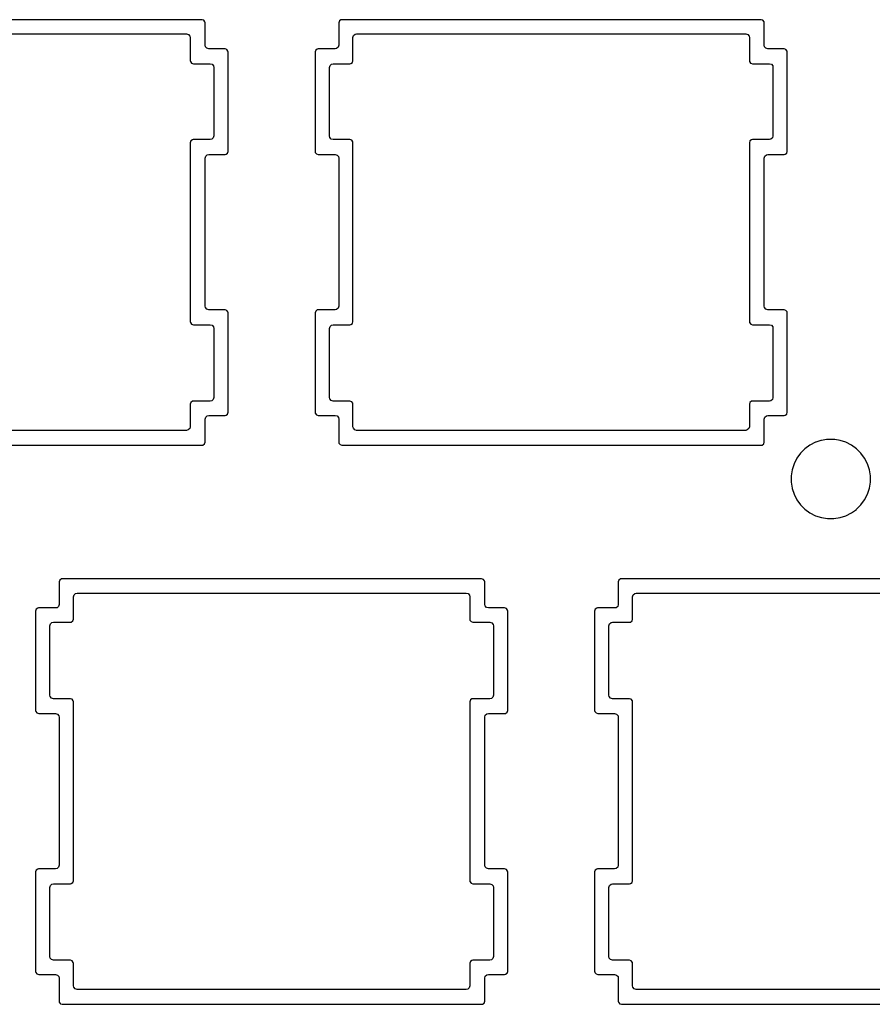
# Model space of a CAD drawing. Extents: x 1.3 to 14.4, y -4.9 to -1.
# Tile 8 of 25: x 5.3 to 6.5, y -4 to -2.7. Entities that reach past the tile are written whole.
import ezdxf

# ---------------------------------------------------------------- set-up
doc = ezdxf.new("R2010")
doc.units = 0
doc.header["$MEASUREMENT"] = 0
doc.layers.add('BLACK', color=7, linetype='CONTINUOUS')

msp = doc.modelspace()

# ---------------------------------------------------------------- linework, layer by layer
at = {"layer": 'BLACK', "linetype": 'CONTINUOUS'}
for p, q in [((5.5721, -2.6718), (5.0096, -2.6718)), ((5.5745, -2.6726), (5.5721, -2.6718)), ((5.5721, -2.6718), (5.5721, -2.6718)), ((5.576, -2.6747), (5.5745, -2.6726)), ((5.5745, -2.6726), (5.5745, -2.6726)), ((5.5762, -2.676), (5.576, -2.6747)), ((5.576, -2.6747), (5.576, -2.6747)), ((5.5762, -2.7061), (5.5762, -2.676)), ((5.7562, -2.6735), (5.7554, -2.676)), ((5.7554, -2.676), (5.7554, -2.7061)), ((5.7583, -2.672), (5.7562, -2.6735)), ((5.7562, -2.6735), (5.7562, -2.6735)), ((5.7593, -2.6719), (5.7583, -2.672)), ((5.7583, -2.672), (5.7583, -2.672)), ((5.7596, -2.6718), (5.7593, -2.6719)), ((6.3221, -2.6718), (5.7596, -2.6718)), ((6.3245, -2.6726), (6.3221, -2.6718)), ((6.3221, -2.6718), (6.3221, -2.6718)), ((6.326, -2.6747), (6.3245, -2.6726)), ((6.3245, -2.6726), (6.3245, -2.6726)), ((6.3262, -2.676), (6.326, -2.6747)), ((6.326, -2.6747), (6.326, -2.6747)), ((6.3262, -2.7061), (6.3262, -2.676)), ((5.0294, -2.691), (5.5514, -2.691)), ((5.5514, -2.691), (5.554, -2.6917)), ((5.554, -2.6917), (5.5558, -2.6938)), ((5.5558, -2.6938), (5.5562, -2.6959)), ((5.7745, -2.6959), (5.7753, -2.6932)), ((5.7753, -2.6932), (5.7774, -2.6914)), ((5.7774, -2.6914), (5.7794, -2.691)), ((5.7794, -2.691), (6.3014, -2.691)), ((6.3014, -2.691), (6.304, -2.6917)), ((6.304, -2.6917), (6.3058, -2.6938)), ((6.3058, -2.6938), (6.3062, -2.6959)), ((5.5562, -2.6959), (5.5562, -2.7268)), ((5.5767, -2.7081), (5.5762, -2.7061)), ((5.7554, -2.7061), (5.7546, -2.7088)), ((5.7745, -2.7268), (5.7745, -2.6959)), ((6.3062, -2.6959), (6.3062, -2.7268)), ((6.3267, -2.7081), (6.3262, -2.7061)), ((5.5785, -2.7102), (5.5767, -2.7081)), ((5.5811, -2.711), (5.5785, -2.7102)), ((5.6029, -2.711), (5.5811, -2.711)), ((5.6053, -2.7118), (5.6029, -2.711)), ((5.6029, -2.711), (5.6029, -2.711)), ((5.6068, -2.7139), (5.6053, -2.7118)), ((5.6053, -2.7118), (5.6053, -2.7118)), ((5.607, -2.7151), (5.6068, -2.7139)), ((5.607, -2.8485), (5.607, -2.7151)), ((5.607, -2.7151), (5.607, -2.7151)), ((5.7245, -2.7127), (5.7237, -2.7151)), ((5.7237, -2.7151), (5.7237, -2.8485)), ((5.7266, -2.7112), (5.7245, -2.7127)), ((5.7245, -2.7127), (5.7245, -2.7127)), ((5.7277, -2.711), (5.7266, -2.7112)), ((5.7266, -2.7112), (5.7266, -2.7112)), ((5.7279, -2.711), (5.7277, -2.711)), ((5.7505, -2.711), (5.7279, -2.711)), ((5.7526, -2.7106), (5.7505, -2.711)), ((5.7546, -2.7088), (5.7526, -2.7106)), ((6.3285, -2.7102), (6.3267, -2.7081)), ((6.3311, -2.711), (6.3285, -2.7102)), ((6.3529, -2.711), (6.3311, -2.711)), ((6.3553, -2.7118), (6.3529, -2.711)), ((6.3529, -2.711), (6.3529, -2.711)), ((6.3568, -2.7139), (6.3553, -2.7118)), ((6.3553, -2.7118), (6.3553, -2.7118)), ((6.357, -2.7151), (6.3568, -2.7139)), ((6.357, -2.8485), (6.357, -2.7151)), ((6.357, -2.7151), (6.357, -2.7151)), ((5.5562, -2.7268), (5.5564, -2.7281)), ((5.5564, -2.7281), (5.5564, -2.7281)), ((5.5564, -2.7281), (5.5564, -2.7281)), ((5.5564, -2.7281), (5.5564, -2.7281)), ((5.5564, -2.7281), (5.5579, -2.7301)), ((5.5579, -2.7301), (5.558, -2.7302)), ((5.558, -2.7302), (5.5604, -2.731)), ((5.5604, -2.731), (5.583, -2.731)), ((5.583, -2.731), (5.5857, -2.7317)), ((5.5857, -2.7317), (5.5875, -2.7338)), ((5.5875, -2.7338), (5.5879, -2.7359)), ((5.7429, -2.7359), (5.7437, -2.7332)), ((5.7437, -2.7332), (5.7457, -2.7314)), ((5.7457, -2.7314), (5.7478, -2.731)), ((5.7478, -2.731), (5.7704, -2.731)), ((5.7704, -2.731), (5.7717, -2.7308)), ((5.7704, -2.731), (5.7704, -2.731)), ((5.7717, -2.7308), (5.7738, -2.7293)), ((5.7738, -2.7293), (5.7745, -2.7268)), ((6.3062, -2.7268), (6.3064, -2.7281)), ((6.3064, -2.7281), (6.3064, -2.7281)), ((6.3064, -2.7281), (6.3064, -2.7281)), ((6.3064, -2.7281), (6.3064, -2.7281)), ((6.3064, -2.7281), (6.3079, -2.7301)), ((6.3079, -2.7301), (6.308, -2.7302)), ((6.308, -2.7302), (6.3104, -2.731)), ((6.3104, -2.731), (6.333, -2.731)), ((6.333, -2.731), (6.3357, -2.7317)), ((6.3357, -2.7317), (6.3375, -2.7338)), ((6.3375, -2.7338), (6.3379, -2.7359)), ((5.5879, -2.7359), (5.5879, -2.8278)), ((5.7429, -2.8278), (5.7429, -2.7359)), ((6.3379, -2.7359), (6.3379, -2.8278)), ((5.557, -2.8344), (5.5562, -2.8368)), ((5.5562, -2.8368), (5.5562, -3.0768)), ((5.5591, -2.8329), (5.557, -2.8344)), ((5.557, -2.8344), (5.557, -2.8344)), ((5.5602, -2.8327), (5.5591, -2.8329)), ((5.5591, -2.8329), (5.5591, -2.8329)), ((5.5604, -2.8327), (5.5602, -2.8327)), ((5.583, -2.8327), (5.5604, -2.8327)), ((5.5851, -2.8322), (5.583, -2.8327)), ((5.5871, -2.8304), (5.5851, -2.8322)), ((5.5879, -2.8278), (5.5871, -2.8304)), ((5.7433, -2.8298), (5.7429, -2.8278)), ((5.7451, -2.8319), (5.7433, -2.8298)), ((5.7478, -2.8327), (5.7451, -2.8319)), ((5.7704, -2.8327), (5.7478, -2.8327)), ((5.7728, -2.8335), (5.7704, -2.8327)), ((5.7704, -2.8327), (5.7704, -2.8327)), ((5.7743, -2.8355), (5.7728, -2.8335)), ((5.7728, -2.8335), (5.7728, -2.8335)), ((5.7745, -2.8368), (5.7743, -2.8355)), ((5.7745, -3.0768), (5.7745, -2.8368)), ((6.307, -2.8344), (6.3062, -2.8368)), ((6.3062, -2.8368), (6.3062, -3.0768)), ((6.3091, -2.8329), (6.307, -2.8344)), ((6.307, -2.8344), (6.307, -2.8344)), ((6.3102, -2.8327), (6.3091, -2.8329)), ((6.3091, -2.8329), (6.3091, -2.8329)), ((6.3104, -2.8327), (6.3102, -2.8327)), ((6.333, -2.8327), (6.3104, -2.8327)), ((6.3351, -2.8322), (6.333, -2.8327)), ((6.3371, -2.8304), (6.3351, -2.8322)), ((6.3379, -2.8278), (6.3371, -2.8304)), ((5.5791, -2.8531), (5.5811, -2.8526)), ((5.5811, -2.8526), (5.6029, -2.8526)), ((5.6029, -2.8526), (5.6042, -2.8524)), ((5.6029, -2.8526), (5.6029, -2.8526)), ((5.6042, -2.8524), (5.6063, -2.8509)), ((5.6063, -2.8509), (5.607, -2.8485)), ((5.7237, -2.8485), (5.7239, -2.8498)), ((5.7239, -2.8498), (5.7239, -2.8498)), ((5.7239, -2.8498), (5.7239, -2.8498)), ((5.7239, -2.8498), (5.7255, -2.8518)), ((5.7255, -2.8518), (5.7279, -2.8526)), ((5.7279, -2.8526), (5.7505, -2.8526)), ((5.7505, -2.8526), (5.7532, -2.8534)), ((6.3291, -2.8531), (6.3311, -2.8526)), ((6.3311, -2.8526), (6.3529, -2.8526)), ((6.3529, -2.8526), (6.3542, -2.8524)), ((6.3529, -2.8526), (6.3529, -2.8526)), ((6.3542, -2.8524), (6.3563, -2.8509)), ((6.3563, -2.8509), (6.357, -2.8485)), ((5.5762, -2.8575), (5.577, -2.8549)), ((5.5762, -3.0561), (5.5762, -2.8575)), ((5.577, -2.8549), (5.5791, -2.8531)), ((5.7532, -2.8534), (5.755, -2.8555)), ((5.755, -2.8555), (5.7554, -2.8575)), ((5.7554, -2.8575), (5.7554, -3.0561)), ((6.3262, -2.8575), (6.327, -2.8549)), ((6.3262, -3.0561), (6.3262, -2.8575)), ((6.327, -2.8549), (6.3291, -2.8531)), ((5.5767, -3.0581), (5.5762, -3.0561)), ((5.5785, -3.0602), (5.5767, -3.0581)), ((5.5811, -3.061), (5.5785, -3.0602)), ((5.6029, -3.061), (5.5811, -3.061)), ((5.6053, -3.0618), (5.6029, -3.061)), ((5.6029, -3.061), (5.6029, -3.061)), ((5.6068, -3.0639), (5.6053, -3.0618)), ((5.6053, -3.0618), (5.6053, -3.0618)), ((5.607, -3.0651), (5.6068, -3.0639)), ((5.7245, -3.0627), (5.7237, -3.0651)), ((5.7266, -3.0612), (5.7245, -3.0627)), ((5.7245, -3.0627), (5.7245, -3.0627)), ((5.7277, -3.061), (5.7266, -3.0612)), ((5.7266, -3.0612), (5.7266, -3.0612)), ((5.7279, -3.061), (5.7277, -3.061)), ((5.7505, -3.061), (5.7279, -3.061)), ((5.7526, -3.0606), (5.7505, -3.061)), ((5.7546, -3.0588), (5.7526, -3.0606)), ((5.7554, -3.0561), (5.7546, -3.0588)), ((6.3267, -3.0581), (6.3262, -3.0561)), ((6.3285, -3.0602), (6.3267, -3.0581)), ((6.3311, -3.061), (6.3285, -3.0602)), ((6.3529, -3.061), (6.3311, -3.061)), ((6.3553, -3.0618), (6.3529, -3.061)), ((6.3529, -3.061), (6.3529, -3.061)), ((6.3568, -3.0639), (6.3553, -3.0618)), ((6.3553, -3.0618), (6.3553, -3.0618)), ((6.357, -3.0651), (6.3568, -3.0639)), ((5.5562, -3.0768), (5.5564, -3.0781)), ((5.607, -3.1985), (5.607, -3.0651)), ((5.7237, -3.0651), (5.7237, -3.1985)), ((5.7738, -3.0793), (5.7745, -3.0768)), ((6.3062, -3.0768), (6.3064, -3.0781)), ((6.357, -3.1985), (6.357, -3.0651)), ((5.5564, -3.0781), (5.5564, -3.0781)), ((5.5564, -3.0781), (5.5564, -3.0781)), ((5.5564, -3.0781), (5.558, -3.0802)), ((5.558, -3.0802), (5.5604, -3.081)), ((5.5604, -3.081), (5.583, -3.081)), ((5.583, -3.081), (5.5857, -3.0817)), ((5.5857, -3.0817), (5.5875, -3.0838)), ((5.5875, -3.0838), (5.5879, -3.0859)), ((5.5879, -3.0859), (5.5879, -3.1786)), ((5.7429, -3.0859), (5.7437, -3.0832)), ((5.7429, -3.1786), (5.7429, -3.0859)), ((5.7437, -3.0832), (5.7457, -3.0814)), ((5.7457, -3.0814), (5.7478, -3.081)), ((5.7478, -3.081), (5.7704, -3.081)), ((5.7704, -3.081), (5.7717, -3.0808)), ((5.7704, -3.081), (5.7704, -3.081)), ((5.7717, -3.0808), (5.7738, -3.0793)), ((6.3064, -3.0781), (6.3064, -3.0781)), ((6.3064, -3.0781), (6.3064, -3.0781)), ((6.3064, -3.0781), (6.308, -3.0802)), ((6.308, -3.0802), (6.3104, -3.081)), ((6.3104, -3.081), (6.333, -3.081)), ((6.333, -3.081), (6.3357, -3.0817)), ((6.3357, -3.0817), (6.3375, -3.0838)), ((6.3375, -3.0838), (6.3379, -3.0859)), ((6.3379, -3.0859), (6.3379, -3.1786)), ((5.5851, -3.1831), (5.583, -3.1835)), ((5.5871, -3.1813), (5.5851, -3.1831)), ((5.5879, -3.1786), (5.5871, -3.1813)), ((5.7433, -3.1806), (5.7429, -3.1786)), ((5.7451, -3.1827), (5.7433, -3.1806)), ((5.7478, -3.1835), (5.7451, -3.1827)), ((6.3351, -3.1831), (6.333, -3.1835)), ((6.3371, -3.1813), (6.3351, -3.1831)), ((6.3379, -3.1786), (6.3371, -3.1813)), ((5.557, -3.1852), (5.5562, -3.1876)), ((5.5562, -3.1876), (5.5562, -3.2178)), ((5.5591, -3.1837), (5.557, -3.1852)), ((5.557, -3.1852), (5.557, -3.1852)), ((5.5602, -3.1835), (5.5591, -3.1837)), ((5.5591, -3.1837), (5.5591, -3.1837)), ((5.5604, -3.1835), (5.5602, -3.1835)), ((5.583, -3.1835), (5.5604, -3.1835)), ((5.7704, -3.1835), (5.7478, -3.1835)), ((5.7728, -3.1843), (5.7704, -3.1835)), ((5.7704, -3.1835), (5.7704, -3.1835)), ((5.7743, -3.1864), (5.7728, -3.1843)), ((5.7728, -3.1843), (5.7728, -3.1843)), ((5.7745, -3.1876), (5.7743, -3.1864)), ((5.7743, -3.1864), (5.7743, -3.1864)), ((5.7745, -3.2178), (5.7745, -3.1876)), ((6.307, -3.1852), (6.3062, -3.1876)), ((6.3062, -3.1876), (6.3062, -3.2178)), ((6.3091, -3.1837), (6.307, -3.1852)), ((6.307, -3.1852), (6.307, -3.1852)), ((6.3102, -3.1835), (6.3091, -3.1837)), ((6.3091, -3.1837), (6.3091, -3.1837)), ((6.3104, -3.1835), (6.3102, -3.1835)), ((6.333, -3.1835), (6.3104, -3.1835)), ((5.5762, -3.2075), (5.577, -3.2049)), ((5.5762, -3.2385), (5.5762, -3.2075)), ((5.577, -3.2049), (5.5791, -3.2031)), ((5.5791, -3.2031), (5.5811, -3.2026)), ((5.5811, -3.2026), (5.6029, -3.2026)), ((5.6029, -3.2026), (5.6042, -3.2024)), ((5.6029, -3.2026), (5.6029, -3.2026)), ((5.6042, -3.2024), (5.6063, -3.2009)), ((5.6063, -3.2009), (5.607, -3.1985)), ((5.7237, -3.1985), (5.7239, -3.1998)), ((5.7239, -3.1998), (5.7239, -3.1998)), ((5.7239, -3.1998), (5.7239, -3.1998)), ((5.7239, -3.1998), (5.7255, -3.2018)), ((5.7255, -3.2018), (5.7279, -3.2026)), ((5.7279, -3.2026), (5.7505, -3.2026)), ((5.7505, -3.2026), (5.7532, -3.2034)), ((5.7532, -3.2034), (5.755, -3.2055)), ((5.755, -3.2055), (5.7554, -3.2075)), ((5.7554, -3.2075), (5.7554, -3.2385)), ((6.3262, -3.2075), (6.327, -3.2049)), ((6.3262, -3.2385), (6.3262, -3.2075)), ((6.327, -3.2049), (6.3291, -3.2031)), ((6.3291, -3.2031), (6.3311, -3.2026)), ((6.3311, -3.2026), (6.3529, -3.2026)), ((6.3529, -3.2026), (6.3542, -3.2024)), ((6.3529, -3.2026), (6.3529, -3.2026)), ((6.3542, -3.2024), (6.3563, -3.2009)), ((6.3563, -3.2009), (6.357, -3.1985)), ((5.5514, -3.2227), (5.0294, -3.2227)), ((5.5534, -3.2222), (5.5514, -3.2227)), ((5.5555, -3.2204), (5.5534, -3.2222)), ((5.5562, -3.2178), (5.5555, -3.2204)), ((5.775, -3.2198), (5.7745, -3.2178)), ((5.7768, -3.2219), (5.775, -3.2198)), ((5.7794, -3.2227), (5.7768, -3.2219)), ((6.3014, -3.2227), (5.7794, -3.2227)), ((6.3034, -3.2222), (6.3014, -3.2227)), ((6.3055, -3.2204), (6.3034, -3.2222)), ((6.3062, -3.2178), (6.3055, -3.2204)), ((6.4099, -3.235), (6.4029, -3.2361)), ((6.4112, -3.2348), (6.4099, -3.235)), ((6.4195, -3.2348), (6.4112, -3.2348)), ((6.4208, -3.235), (6.4195, -3.2348)), ((6.4278, -3.2361), (6.4208, -3.235)), ((5.0096, -3.2426), (5.5721, -3.2426)), ((5.5721, -3.2426), (5.5733, -3.2424)), ((5.5721, -3.2426), (5.5721, -3.2426)), ((5.5733, -3.2424), (5.5754, -3.2409)), ((5.5754, -3.2409), (5.5762, -3.2385)), ((5.7554, -3.2385), (5.7555, -3.2389)), ((5.7555, -3.2389), (5.7556, -3.2398)), ((5.7556, -3.2398), (5.7556, -3.2398)), ((5.7556, -3.2398), (5.7556, -3.2398)), ((5.7556, -3.2398), (5.7571, -3.2418)), ((5.7571, -3.2418), (5.7596, -3.2426)), ((5.7596, -3.2426), (5.7596, -3.2426)), ((5.7596, -3.2426), (6.3221, -3.2426)), ((6.3221, -3.2426), (6.3233, -3.2424)), ((6.3221, -3.2426), (6.3221, -3.2426)), ((6.3233, -3.2424), (6.3254, -3.2409)), ((6.3254, -3.2409), (6.3262, -3.2385)), ((6.3807, -3.2474), (6.3748, -3.2533)), ((6.3875, -3.2425), (6.3807, -3.2474)), ((6.3949, -3.2387), (6.3875, -3.2425)), ((6.3955, -3.2385), (6.3949, -3.2387)), ((6.4023, -3.2363), (6.3955, -3.2385)), ((6.4029, -3.2361), (6.4023, -3.2363)), ((6.4357, -3.2387), (6.4278, -3.2361)), ((6.4278, -3.2361), (6.4278, -3.2361)), ((6.4278, -3.2361), (6.4278, -3.2361)), ((6.4432, -3.2425), (6.4357, -3.2387)), ((6.4357, -3.2387), (6.4357, -3.2387)), ((6.4357, -3.2387), (6.4357, -3.2387)), ((6.45, -3.2474), (6.4432, -3.2425)), ((6.4559, -3.2533), (6.45, -3.2474)), ((6.3699, -3.2601), (6.3661, -3.2675)), ((6.3748, -3.2533), (6.3699, -3.2601)), ((6.4608, -3.2601), (6.4559, -3.2533)), ((6.4646, -3.2675), (6.4608, -3.2601)), ((6.4608, -3.2601), (6.4608, -3.2601)), ((6.4608, -3.2601), (6.4608, -3.2601)), ((6.3635, -3.2755), (6.3622, -3.2838)), ((6.3661, -3.2675), (6.3635, -3.2755)), ((6.4672, -3.2755), (6.4646, -3.2675)), ((6.4685, -3.2838), (6.4672, -3.2755)), ((6.3622, -3.2838), (6.3622, -3.2921)), ((6.4685, -3.284), (6.4685, -3.2838)), ((6.4685, -3.2921), (6.4685, -3.284)), ((6.3622, -3.2921), (6.3635, -3.3004)), ((6.3635, -3.3004), (6.3635, -3.3006)), ((6.3635, -3.3006), (6.3661, -3.3084)), ((6.4646, -3.3084), (6.4672, -3.3004)), ((6.4672, -3.3004), (6.4685, -3.2921)), ((6.3661, -3.3084), (6.3699, -3.3158)), ((6.4608, -3.3158), (6.4646, -3.3084)), ((6.3699, -3.3158), (6.3748, -3.3226)), ((6.3748, -3.3226), (6.3807, -3.3285)), ((6.45, -3.3285), (6.4559, -3.3226)), ((6.4559, -3.3226), (6.4607, -3.316)), ((6.4559, -3.3226), (6.4559, -3.3226)), ((6.4559, -3.3226), (6.4559, -3.3226)), ((6.4607, -3.316), (6.4608, -3.3158)), ((6.3807, -3.3285), (6.3875, -3.3334)), ((6.3875, -3.3334), (6.3875, -3.3334)), ((6.3875, -3.3334), (6.3875, -3.3334)), ((6.3875, -3.3334), (6.3949, -3.3372)), ((6.3949, -3.3372), (6.4029, -3.3398)), ((6.4029, -3.3398), (6.4112, -3.3411)), ((6.4112, -3.3411), (6.4112, -3.3411)), ((6.4112, -3.3411), (6.4195, -3.3411)), ((6.4195, -3.3411), (6.4278, -3.3398)), ((6.4195, -3.3411), (6.4195, -3.3411)), ((6.4278, -3.3398), (6.4357, -3.3372)), ((6.4357, -3.3372), (6.4432, -3.3334)), ((6.4432, -3.3334), (6.4497, -3.3287)), ((6.4497, -3.3287), (6.45, -3.3285)), ((6.45, -3.3285), (6.45, -3.3285)), ((6.45, -3.3285), (6.45, -3.3285)), ((5.3812, -3.4235), (5.3804, -3.426)), ((5.3804, -3.426), (5.3804, -3.4561)), ((5.3833, -3.422), (5.3812, -3.4235)), ((5.3812, -3.4235), (5.3812, -3.4235)), ((5.3843, -3.4219), (5.3833, -3.422)), ((5.3833, -3.422), (5.3833, -3.422)), ((5.3846, -3.4218), (5.3843, -3.4219)), ((5.9471, -3.4218), (5.3846, -3.4218)), ((5.9495, -3.4226), (5.9471, -3.4218)), ((5.9471, -3.4218), (5.9471, -3.4218)), ((5.951, -3.4247), (5.9495, -3.4226)), ((5.9495, -3.4226), (5.9495, -3.4226)), ((5.9512, -3.426), (5.951, -3.4247)), ((5.951, -3.4247), (5.951, -3.4247)), ((5.9512, -3.4561), (5.9512, -3.426)), ((6.1312, -3.4235), (6.1304, -3.426)), ((6.1304, -3.426), (6.1304, -3.4561)), ((6.1333, -3.422), (6.1312, -3.4235)), ((6.1312, -3.4235), (6.1312, -3.4235)), ((6.1343, -3.4219), (6.1333, -3.422)), ((6.1333, -3.422), (6.1333, -3.422)), ((6.1346, -3.4218), (6.1343, -3.4219)), ((6.6971, -3.4218), (6.1346, -3.4218)), ((5.3995, -3.4459), (5.4003, -3.4432)), ((5.3995, -3.476), (5.3995, -3.4459)), ((5.4003, -3.4432), (5.4024, -3.4414)), ((5.4024, -3.4414), (5.4044, -3.441)), ((5.4044, -3.441), (5.9264, -3.441)), ((5.9264, -3.441), (5.929, -3.4417)), ((5.929, -3.4417), (5.9308, -3.4438)), ((5.9308, -3.4438), (5.9312, -3.4459)), ((5.9312, -3.4459), (5.9312, -3.476)), ((6.1495, -3.4459), (6.1503, -3.4432)), ((6.1495, -3.476), (6.1495, -3.4459)), ((6.1503, -3.4432), (6.1524, -3.4414)), ((6.1524, -3.4414), (6.1544, -3.441)), ((6.1544, -3.441), (6.6764, -3.441)), ((5.3796, -3.4588), (5.3776, -3.4606)), ((5.3804, -3.4561), (5.3796, -3.4588)), ((5.9517, -3.4581), (5.9512, -3.4561)), ((5.9535, -3.4602), (5.9517, -3.4581)), ((5.9561, -3.461), (5.9535, -3.4602)), ((6.1296, -3.4588), (6.1276, -3.4606)), ((6.1304, -3.4561), (6.1296, -3.4588)), ((5.3495, -3.4627), (5.3487, -3.4651)), ((5.3487, -3.4651), (5.3487, -3.5985)), ((5.3516, -3.4612), (5.3495, -3.4627)), ((5.3495, -3.4627), (5.3495, -3.4627)), ((5.3527, -3.461), (5.3516, -3.4612)), ((5.3516, -3.4612), (5.3516, -3.4612)), ((5.3529, -3.461), (5.3527, -3.461)), ((5.3755, -3.461), (5.3529, -3.461)), ((5.3776, -3.4606), (5.3755, -3.461)), ((5.9779, -3.461), (5.9561, -3.461)), ((5.9803, -3.4618), (5.9779, -3.461)), ((5.9779, -3.461), (5.9779, -3.461)), ((5.9818, -3.4639), (5.9803, -3.4618)), ((5.9803, -3.4618), (5.9803, -3.4618)), ((5.982, -3.4651), (5.9818, -3.4639)), ((5.982, -3.5985), (5.982, -3.4651)), ((5.982, -3.4651), (5.982, -3.4651)), ((6.0995, -3.4627), (6.0987, -3.4651)), ((6.0987, -3.4651), (6.0987, -3.5985)), ((6.1016, -3.4612), (6.0995, -3.4627)), ((6.0995, -3.4627), (6.0995, -3.4627)), ((6.1027, -3.461), (6.1016, -3.4612)), ((6.1016, -3.4612), (6.1016, -3.4612)), ((6.1029, -3.461), (6.1027, -3.461)), ((6.1255, -3.461), (6.1029, -3.461)), ((6.1276, -3.4606), (6.1255, -3.461)), ((5.3679, -3.485), (5.3687, -3.4824)), ((5.3679, -3.5778), (5.3679, -3.485)), ((5.3687, -3.4824), (5.3707, -3.4806)), ((5.3707, -3.4806), (5.3728, -3.4801)), ((5.3728, -3.4801), (5.3954, -3.4801)), ((5.3954, -3.4801), (5.3967, -3.4799)), ((5.3954, -3.4801), (5.3954, -3.4801)), ((5.3967, -3.4799), (5.3988, -3.4784)), ((5.3988, -3.4784), (5.3995, -3.476)), ((5.9312, -3.476), (5.9314, -3.4773)), ((5.9314, -3.4773), (5.9314, -3.4773)), ((5.9314, -3.4773), (5.9314, -3.4773)), ((5.9314, -3.4773), (5.933, -3.4793)), ((5.933, -3.4793), (5.9354, -3.4801)), ((5.9354, -3.4801), (5.958, -3.4801)), ((5.958, -3.4801), (5.9607, -3.4809)), ((5.9607, -3.4809), (5.9625, -3.483)), ((5.9625, -3.483), (5.9629, -3.485)), ((5.9629, -3.485), (5.9629, -3.5778)), ((6.1179, -3.485), (6.1187, -3.4824)), ((6.1179, -3.5778), (6.1179, -3.485)), ((6.1187, -3.4824), (6.1207, -3.4806)), ((6.1207, -3.4806), (6.1228, -3.4801)), ((6.1228, -3.4801), (6.1454, -3.4801)), ((6.1454, -3.4801), (6.1467, -3.4799)), ((6.1454, -3.4801), (6.1454, -3.4801)), ((6.1467, -3.4799), (6.1488, -3.4784)), ((6.1488, -3.4784), (6.1495, -3.476)), ((5.3683, -3.5798), (5.3679, -3.5778)), ((5.9629, -3.5778), (5.9621, -3.5804)), ((6.1183, -3.5798), (6.1179, -3.5778)), ((5.3701, -3.5819), (5.3683, -3.5798)), ((5.3728, -3.5827), (5.3701, -3.5819)), ((5.3954, -3.5827), (5.3728, -3.5827)), ((5.3978, -3.5835), (5.3954, -3.5827)), ((5.3954, -3.5827), (5.3954, -3.5827)), ((5.3993, -3.5855), (5.3978, -3.5835)), ((5.3978, -3.5835), (5.3978, -3.5835)), ((5.3995, -3.5868), (5.3993, -3.5855)), ((5.3995, -3.8268), (5.3995, -3.5868)), ((5.932, -3.5844), (5.9312, -3.5868)), ((5.9312, -3.5868), (5.9312, -3.8268)), ((5.9341, -3.5829), (5.932, -3.5844)), ((5.932, -3.5844), (5.932, -3.5844)), ((5.9352, -3.5827), (5.9341, -3.5829)), ((5.9341, -3.5829), (5.9341, -3.5829)), ((5.9354, -3.5827), (5.9352, -3.5827)), ((5.958, -3.5827), (5.9354, -3.5827)), ((5.9601, -3.5822), (5.958, -3.5827)), ((5.9621, -3.5804), (5.9601, -3.5822)), ((6.1201, -3.5819), (6.1183, -3.5798)), ((6.1228, -3.5827), (6.1201, -3.5819)), ((6.1454, -3.5827), (6.1228, -3.5827)), ((6.1478, -3.5835), (6.1454, -3.5827)), ((6.1454, -3.5827), (6.1454, -3.5827)), ((6.1493, -3.5855), (6.1478, -3.5835)), ((6.1478, -3.5835), (6.1478, -3.5835)), ((6.1495, -3.5868), (6.1493, -3.5855)), ((6.1495, -3.8268), (6.1495, -3.5868)), ((5.3487, -3.5985), (5.3489, -3.5998)), ((5.3489, -3.5998), (5.3489, -3.5998)), ((5.3489, -3.5998), (5.3489, -3.5998)), ((5.3489, -3.5998), (5.3505, -3.6018)), ((5.3505, -3.6018), (5.3529, -3.6026)), ((5.3529, -3.6026), (5.3755, -3.6026)), ((5.3755, -3.6026), (5.3782, -3.6034)), ((5.3782, -3.6034), (5.38, -3.6055)), ((5.38, -3.6055), (5.3804, -3.6075)), ((5.9512, -3.6075), (5.952, -3.6049)), ((5.952, -3.6049), (5.9541, -3.6031)), ((5.9541, -3.6031), (5.9561, -3.6026)), ((5.9561, -3.6026), (5.9779, -3.6026)), ((5.9779, -3.6026), (5.9792, -3.6024)), ((5.9779, -3.6026), (5.9779, -3.6026)), ((5.9792, -3.6024), (5.9813, -3.6009)), ((5.9813, -3.6009), (5.982, -3.5985)), ((6.0987, -3.5985), (6.0989, -3.5998)), ((6.0989, -3.5998), (6.0989, -3.5998)), ((6.0989, -3.5998), (6.0989, -3.5998)), ((6.0989, -3.5998), (6.1005, -3.6018)), ((6.1005, -3.6018), (6.1029, -3.6026)), ((6.1029, -3.6026), (6.1255, -3.6026)), ((6.1255, -3.6026), (6.1282, -3.6034)), ((6.1282, -3.6034), (6.13, -3.6055)), ((6.13, -3.6055), (6.1304, -3.6075)), ((5.3804, -3.6075), (5.3804, -3.8061)), ((5.9512, -3.8061), (5.9512, -3.6075)), ((6.1304, -3.6075), (6.1304, -3.8061)), ((5.3495, -3.8127), (5.3487, -3.8151)), ((5.3487, -3.8151), (5.3487, -3.8151)), ((5.3487, -3.8151), (5.3487, -3.9485)), ((5.3516, -3.8112), (5.3495, -3.8127)), ((5.3495, -3.8127), (5.3495, -3.8127)), ((5.3527, -3.811), (5.3516, -3.8112)), ((5.3516, -3.8112), (5.3516, -3.8112)), ((5.3529, -3.811), (5.3527, -3.811)), ((5.3755, -3.811), (5.3529, -3.811)), ((5.3776, -3.8106), (5.3755, -3.811)), ((5.3796, -3.8088), (5.3776, -3.8106)), ((5.3804, -3.8061), (5.3796, -3.8088)), ((5.9517, -3.8081), (5.9512, -3.8061)), ((5.9535, -3.8102), (5.9517, -3.8081)), ((5.9561, -3.811), (5.9535, -3.8102)), ((5.9779, -3.811), (5.9561, -3.811)), ((5.9803, -3.8118), (5.9779, -3.811)), ((5.9779, -3.811), (5.9779, -3.811)), ((5.9818, -3.8139), (5.9803, -3.8118)), ((5.9803, -3.8118), (5.9803, -3.8118)), ((5.982, -3.8151), (5.9818, -3.8139)), ((5.982, -3.9485), (5.982, -3.8151)), ((6.0995, -3.8127), (6.0987, -3.8151)), ((6.0987, -3.8151), (6.0987, -3.8151)), ((6.0987, -3.8151), (6.0987, -3.9485)), ((6.1016, -3.8112), (6.0995, -3.8127)), ((6.0995, -3.8127), (6.0995, -3.8127)), ((6.1027, -3.811), (6.1016, -3.8112)), ((6.1016, -3.8112), (6.1016, -3.8112)), ((6.1029, -3.811), (6.1027, -3.811)), ((6.1255, -3.811), (6.1029, -3.811)), ((6.1276, -3.8106), (6.1255, -3.811)), ((6.1296, -3.8088), (6.1276, -3.8106)), ((6.1304, -3.8061), (6.1296, -3.8088)), ((5.3967, -3.8308), (5.3988, -3.8293)), ((5.3988, -3.8293), (5.3995, -3.8268)), ((5.9312, -3.8268), (5.9314, -3.8281)), ((5.9314, -3.8281), (5.9314, -3.8281)), ((5.9314, -3.8281), (5.9314, -3.8281)), ((5.9314, -3.8281), (5.933, -3.8302)), ((5.933, -3.8302), (5.9354, -3.831)), ((6.1467, -3.8308), (6.1488, -3.8293)), ((6.1488, -3.8293), (6.1495, -3.8268)), ((5.3679, -3.8359), (5.3687, -3.8332)), ((5.3679, -3.9286), (5.3679, -3.8359)), ((5.3687, -3.8332), (5.3707, -3.8314)), ((5.3707, -3.8314), (5.3728, -3.831)), ((5.3728, -3.831), (5.3954, -3.831)), ((5.3954, -3.831), (5.3967, -3.8308)), ((5.3954, -3.831), (5.3954, -3.831)), ((5.9354, -3.831), (5.958, -3.831)), ((5.958, -3.831), (5.9607, -3.8317)), ((5.9607, -3.8317), (5.9625, -3.8338)), ((5.9625, -3.8338), (5.9629, -3.8359)), ((5.9629, -3.8359), (5.9629, -3.9286)), ((6.1179, -3.8359), (6.1187, -3.8332)), ((6.1179, -3.9286), (6.1179, -3.8359)), ((6.1187, -3.8332), (6.1207, -3.8314)), ((6.1207, -3.8314), (6.1228, -3.831)), ((6.1228, -3.831), (6.1454, -3.831)), ((6.1454, -3.831), (6.1467, -3.8308)), ((6.1454, -3.831), (6.1454, -3.831)), ((5.3683, -3.9306), (5.3679, -3.9286)), ((5.3701, -3.9327), (5.3683, -3.9306)), ((5.3728, -3.9335), (5.3701, -3.9327)), ((5.3954, -3.9335), (5.3728, -3.9335)), ((5.3978, -3.9343), (5.3954, -3.9335)), ((5.3954, -3.9335), (5.3954, -3.9335)), ((5.3993, -3.9364), (5.3978, -3.9343)), ((5.3978, -3.9343), (5.3978, -3.9343)), ((5.932, -3.9352), (5.9312, -3.9376)), ((5.9341, -3.9337), (5.932, -3.9352)), ((5.932, -3.9352), (5.932, -3.9352)), ((5.9352, -3.9335), (5.9341, -3.9337)), ((5.9341, -3.9337), (5.9341, -3.9337)), ((5.9354, -3.9335), (5.9352, -3.9335)), ((5.958, -3.9335), (5.9354, -3.9335)), ((5.9601, -3.9331), (5.958, -3.9335)), ((5.9621, -3.9313), (5.9601, -3.9331)), ((5.9629, -3.9286), (5.9621, -3.9313)), ((6.1183, -3.9306), (6.1179, -3.9286)), ((6.1201, -3.9327), (6.1183, -3.9306)), ((6.1228, -3.9335), (6.1201, -3.9327)), ((6.1454, -3.9335), (6.1228, -3.9335)), ((6.1478, -3.9343), (6.1454, -3.9335)), ((6.1454, -3.9335), (6.1454, -3.9335)), ((6.1493, -3.9364), (6.1478, -3.9343)), ((6.1478, -3.9343), (6.1478, -3.9343)), ((5.3487, -3.9485), (5.3488, -3.949)), ((5.3488, -3.949), (5.3489, -3.9498)), ((5.3995, -3.9376), (5.3993, -3.9364)), ((5.3993, -3.9364), (5.3993, -3.9364)), ((5.3995, -3.9678), (5.3995, -3.9376)), ((5.9312, -3.9376), (5.9312, -3.9678)), ((5.9813, -3.9509), (5.982, -3.9485)), ((6.0987, -3.9485), (6.0988, -3.949)), ((6.0988, -3.949), (6.0989, -3.9498)), ((6.1495, -3.9376), (6.1493, -3.9364)), ((6.1493, -3.9364), (6.1493, -3.9364)), ((6.1495, -3.9678), (6.1495, -3.9376)), ((5.3489, -3.9498), (5.3489, -3.9498)), ((5.3489, -3.9498), (5.3489, -3.9498)), ((5.3489, -3.9498), (5.3505, -3.9518)), ((5.3505, -3.9518), (5.3529, -3.9526)), ((5.3529, -3.9526), (5.3755, -3.9526)), ((5.3755, -3.9526), (5.3782, -3.9534)), ((5.3782, -3.9534), (5.38, -3.9555)), ((5.38, -3.9555), (5.3804, -3.9575)), ((5.3804, -3.9575), (5.3804, -3.9885)), ((5.9512, -3.9575), (5.952, -3.9549)), ((5.9512, -3.9885), (5.9512, -3.9575)), ((5.952, -3.9549), (5.9541, -3.9531)), ((5.9541, -3.9531), (5.9561, -3.9526)), ((5.9561, -3.9526), (5.9779, -3.9526)), ((5.9779, -3.9526), (5.9792, -3.9524)), ((5.9779, -3.9526), (5.9779, -3.9526)), ((5.9792, -3.9524), (5.9813, -3.9509)), ((6.0989, -3.9498), (6.0989, -3.9498)), ((6.0989, -3.9498), (6.0989, -3.9498)), ((6.0989, -3.9498), (6.1005, -3.9518)), ((6.1005, -3.9518), (6.1029, -3.9526)), ((6.1029, -3.9526), (6.1255, -3.9526)), ((6.1255, -3.9526), (6.1282, -3.9534)), ((6.1282, -3.9534), (6.13, -3.9555)), ((6.13, -3.9555), (6.1304, -3.9575)), ((6.1304, -3.9575), (6.1304, -3.9885)), ((5.4, -3.9698), (5.3995, -3.9678)), ((5.4018, -3.9719), (5.4, -3.9698)), ((5.4044, -3.9727), (5.4018, -3.9719)), ((5.9264, -3.9727), (5.4044, -3.9727)), ((5.9284, -3.9722), (5.9264, -3.9727)), ((5.9305, -3.9704), (5.9284, -3.9722)), ((5.9312, -3.9678), (5.9305, -3.9704)), ((6.15, -3.9698), (6.1495, -3.9678)), ((6.1518, -3.9719), (6.15, -3.9698)), ((6.1544, -3.9727), (6.1518, -3.9719)), ((6.6764, -3.9727), (6.1544, -3.9727)), ((5.3804, -3.9885), (5.3806, -3.9898)), ((5.9504, -3.9909), (5.9512, -3.9885)), ((6.1304, -3.9885), (6.1306, -3.9898)), ((5.3806, -3.9898), (5.3806, -3.9898)), ((5.3806, -3.9898), (5.3806, -3.9898)), ((5.3806, -3.9898), (5.3806, -3.9898)), ((5.3806, -3.9898), (5.3818, -3.9914)), ((5.3818, -3.9914), (5.3821, -3.9918)), ((5.3821, -3.9918), (5.3846, -3.9926)), ((5.3846, -3.9926), (5.3846, -3.9926)), ((5.3846, -3.9926), (5.9471, -3.9926)), ((5.9471, -3.9926), (5.9483, -3.9924)), ((5.9471, -3.9926), (5.9471, -3.9926)), ((5.9483, -3.9924), (5.9504, -3.9909)), ((6.1306, -3.9898), (6.1306, -3.9898)), ((6.1306, -3.9898), (6.1306, -3.9898)), ((6.1306, -3.9898), (6.1306, -3.9898)), ((6.1306, -3.9898), (6.1318, -3.9914)), ((6.1318, -3.9914), (6.1321, -3.9918)), ((6.1321, -3.9918), (6.1346, -3.9926)), ((6.1346, -3.9926), (6.1346, -3.9926)), ((6.1346, -3.9926), (6.6971, -3.9926))]:
    msp.add_line(p, q, dxfattribs=at)

doc.saveas('drawing.dxf')
